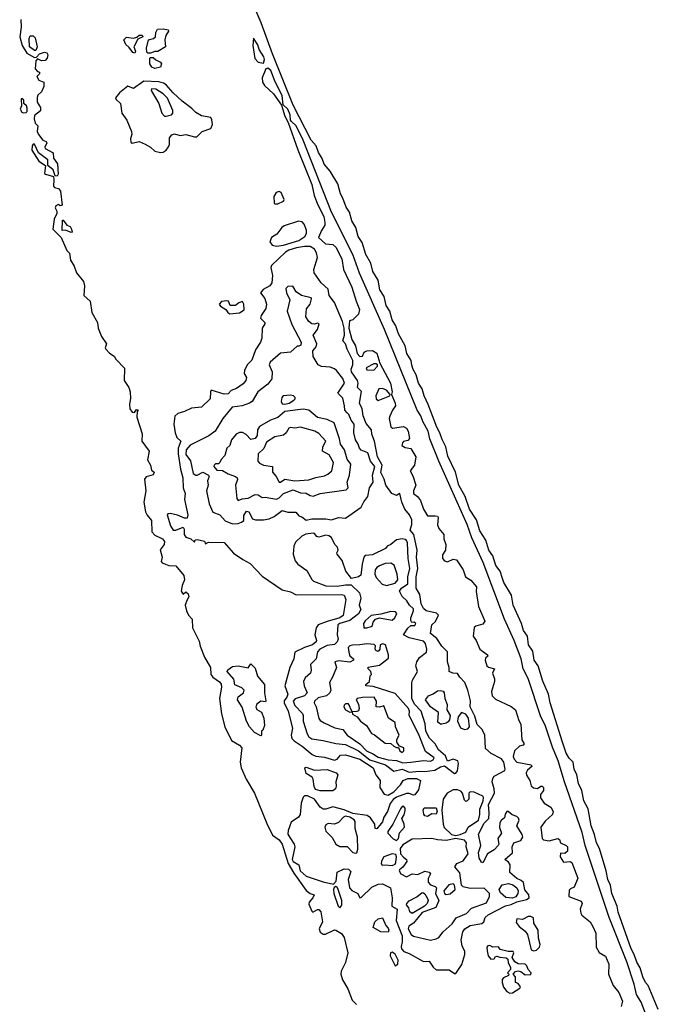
# Model space of a CAD drawing. Extents: x 2895860 to 3052244, y 542080 to 918683.
# Tile 132 of 133: x 2954320 to 2958836, y 901122 to 908087. Entities that reach past the tile are written whole.
import ezdxf

# ---------------------------------------------------------------- set-up
doc = ezdxf.new("R2010")
doc.units = 0

msp = doc.modelspace()

# ---------------------------------------------------------------- linework, layer by layer
at = {"layer": '0CON05XD'}
for points in [[(2958836, 901085), (2958763.3, 901255), (2958745, 901276.7), (2958725.8, 901315), (2958708.7, 901378.7), (2958685, 901418.8), (2958665.5, 901475), (2958643.6, 901515), (2958553.3, 901773.3), (2958544.5, 901815), (2958507.5, 901905), (2958498.5, 901965), (2958478.9, 902005), (2958468.1, 902065), (2958420, 902225), (2958397.8, 902265), (2958385, 902323.3), (2958360.6, 902385), (2958340, 902505), (2958324.4, 902534.4), (2958310.3, 902560.3), (2958295.6, 902635), (2958272.7, 902682.7), (2958260.8, 902745), (2958240.8, 902785), (2958233.3, 902835), (2958205, 902862.5), (2958185, 902897.5), (2958158, 902975), (2958070.8, 903255), (2958060, 903315), (2958018.3, 903408.3), (2957985.8, 903515), (2957959.2, 903555), (2957949.3, 903619.3), (2957918.6, 903665), (2957910, 903725), (2957882.9, 903765), (2957868.6, 903815), (2957810, 903945), (2957797.3, 904015), (2957744.6, 904104.6), (2957734.6, 904134.6), (2957717.8, 904185), (2957687.8, 904225), (2957665.5, 904295), (2957636.9, 904335), (2957615.3, 904405.3), (2957575, 904471.2), (2957549.3, 904549.3), (2957500, 904625), (2957470, 904715), (2957424.5, 904795), (2957402, 904885), (2957348.6, 904998.6), (2957333.8, 905065), (2957306.7, 905116.7), (2957292.2, 905165), (2957270.5, 905205), (2957209.5, 905365), (2957179.4, 905425), (2957165.6, 905475), (2957139.4, 905515), (2957124.6, 905574.6), (2957102, 905612), (2957093.4, 905643.4), (2957087.8, 905675), (2957058.1, 905725), (2957045, 905778.8), (2956999.4, 905865), (2956980.6, 905920.6), (2956953, 905963), (2956936.7, 906025), (2956910.5, 906065), (2956897.8, 906127.8), (2956867.5, 906175), (2956855.4, 906245), (2956818.2, 906305), (2956803.8, 906365), (2956768.5, 906425), (2956741.7, 906511.7), (2956713.8, 906553.8), (2956697.7, 906617.7), (2956669.4, 906665), (2956653.1, 906725), (2956629.7, 906759.7), (2956605.7, 906825), (2956588.1, 906855), (2956569.5, 906925), (2956515, 907016.2), (2956473.8, 907065), (2956458.8, 907105), (2956433.3, 907146.7), (2956415.7, 907195), (2956382.2, 907235), (2956255, 907482), (2956108.1, 907845), (2956027.5, 908065), (2955945, 908260)], [(2954327.5, 908087.5), (2954330, 908035), (2954320, 907965), (2954336.7, 907905), (2954370.7, 907850.7), (2954425, 907820), (2954438.3, 907821.7), (2954460, 907845), (2954495, 907856.7), (2954513, 907853), (2954518.3, 907838.3), (2954513.3, 907815), (2954500.7, 907799.3), (2954475, 907796.7), (2954445, 907810), (2954433.3, 907796.7), (2954428.3, 907738.3), (2954445, 907720), (2954460, 907715), (2954460, 907705), (2954440, 907685), (2954455, 907660), (2954490, 907645), (2954490, 907615), (2954473, 907577), (2954447.5, 907552.5), (2954443.8, 907536.2), (2954443.9, 907503.9), (2954467.5, 907465), (2954467, 907443), (2954425, 907410), (2954422.5, 907385), (2954430, 907355), (2954447.5, 907335), (2954442.5, 907295), (2954452.5, 907275), (2954482.5, 907235), (2954506.1, 907226.1), (2954512.5, 907215), (2954497.5, 907185), (2954500, 907175), (2954556.7, 907145), (2954558.3, 907108.3), (2954586.4, 907066.4), (2954592.5, 906995), (2954585, 906980), (2954571.7, 906981.7), (2954557.5, 907025), (2954520, 907055), (2954520, 907095), (2954454, 907144), (2954425, 907207.5), (2954415, 907207.5), (2954407.5, 907195), (2954406.2, 907165), (2954455, 907086.2), (2954502.5, 907055), (2954495, 907000), (2954503, 906993), (2954558.3, 906978.3), (2954562.5, 906955), (2954558.3, 906908.3), (2954565, 906900), (2954595, 906892.5), (2954607.5, 906875), (2954620, 906775), (2954605, 906770), (2954595, 906780), (2954575, 906770), (2954570, 906755), (2954581.7, 906731.7), (2954582.5, 906715), (2954563.3, 906675), (2954554.2, 906605), (2954613.3, 906545), (2954654, 906455), (2954672.5, 906435), (2954680, 906385), (2954704.4, 906344.4), (2954720.6, 906295), (2954772, 906235), (2954778.6, 906205), (2954774.2, 906135), (2954817.5, 906095), (2954830, 906015), (2954869.2, 905945), (2954875.8, 905905), (2954899.4, 905845), (2954933.3, 905795), (2954925.5, 905765), (2954929.5, 905755), (2954955, 905728.1), (2954987.8, 905707.8), (2955000.6, 905685), (2955060.7, 905620.7), (2955058.9, 905535), (2955092.7, 905485), (2955100.4, 905455), (2955103.1, 905406.9), (2955096, 905366), (2955098.1, 905335), (2955115, 905311.2), (2955131.7, 905308.3), (2955145, 905330), (2955156.7, 905326.7), (2955150, 905315), (2955147.5, 905275), (2955186.1, 905156.1), (2955184.3, 905105), (2955236, 905035), (2955224.4, 904974.4), (2955244, 904935), (2955251.1, 904901.1), (2955270, 904885), (2955263, 904867), (2955215, 904853.8), (2955203.5, 904836.5), (2955213.1, 904755), (2955197.5, 904675), (2955210.4, 904605), (2955221.7, 904581.7), (2955251.9, 904545), (2955255, 904463.3), (2955275, 904441.2), (2955330, 904415), (2955343.8, 904395), (2955341.2, 904375), (2955313.6, 904336.4), (2955328, 904285), (2955320, 904255), (2955327.5, 904245), (2955375, 904226.7), (2955425, 904223.3), (2955480, 904155), (2955485.8, 904124.2), (2955468.8, 904085), (2955462, 904045), (2955475, 904023.3), (2955495, 904040), (2955512.5, 904025), (2955516.2, 904005), (2955500.9, 903979.1), (2955490.6, 903945), (2955500.6, 903905), (2955513.3, 903873.3), (2955538.8, 903845), (2955541.2, 903785), (2955589.5, 903689.5), (2955596.7, 903655), (2955627, 903577), (2955668.8, 903505), (2955671.2, 903455), (2955686.7, 903435), (2955733.9, 903403.9), (2955745.8, 903385.8), (2955748, 903365), (2955731.8, 903285), (2955747, 903177), (2955770.6, 903085), (2955818.3, 902988.3), (2955873.3, 902955), (2955892, 902935), (2955878.1, 902835), (2955885.4, 902795), (2955921.5, 902715), (2955981.4, 902615), (2956068.8, 902401.2), (2956107.3, 902317.3), (2956154.3, 902285), (2956175, 902254), (2956218.5, 902118.5), (2956259.5, 902049.5), (2956346.8, 901926.8), (2956375, 901906), (2956402.5, 901895), (2956393.3, 901875), (2956366.2, 901845), (2956365, 901830), (2956385, 901780), (2956393, 901773), (2956425, 901792.5), (2956435, 901792.5), (2956450, 901775), (2956461.2, 901705), (2956436.7, 901655), (2956445, 901632.5), (2956465, 901617.5), (2956483, 901617), (2956545, 901647.5), (2956555, 901646.7), (2956595, 901623.3), (2956615, 901593.3), (2956641.4, 901485), (2956625, 901417.5), (2956594.2, 901355.8), (2956590, 901335), (2956603.1, 901295), (2956640.7, 901230.7), (2956670.9, 901150.9), (2956701.2, 901121.2)], [(2955245, 907850), (2955225, 907850), (2955218.3, 907858.3), (2955216.7, 907885), (2955230, 907945), (2955266.4, 907953.6), (2955280, 907965), (2955283.6, 907996.4), (2955295, 908020), (2955335, 908022.5), (2955370, 908015), (2955372.5, 908005), (2955354.1, 907975.9), (2955346.7, 907945), (2955350, 907895), (2955297, 907863), (2955275, 907862.5), (2955245, 907850)], [(2954435, 907870), (2954425, 907870), (2954390, 907895), (2954386.7, 907955), (2954395, 907972.5), (2954415, 907973.3), (2954429.5, 907959.5), (2954442.5, 907895), (2954435, 907870)], [(2955135, 907850), (2955120, 907855), (2955095, 907890), (2955070.7, 907910.7), (2955056.7, 907945), (2955075, 907963.8), (2955125, 907956.7), (2955147.5, 907962.5), (2955165, 907977.5), (2955185, 907977.5), (2955190, 907965), (2955155, 907950), (2955127.5, 907895), (2955140, 907865), (2955135, 907850)], [(2956045, 907780), (2956051.2, 907805), (2956046.7, 907825), (2956013.1, 907875), (2956005, 907909.2), (2955973, 907957), (2955968.9, 907905), (2955982.2, 907812.2), (2956006.5, 907786.5), (2956045, 907780)], [(2955275, 907742.5), (2955255, 907750), (2955240, 907775), (2955240, 907815), (2955245, 907820), (2955265, 907820), (2955283, 907803), (2955316.4, 907786.4), (2955322.5, 907775), (2955315, 907750), (2955275, 907742.5)], [(2958762.8, 901015), (2958715.8, 901135.8), (2958681.7, 901191.7), (2958666.1, 901265), (2958612.7, 901422.7), (2958488.9, 901735), (2958319.8, 902245), (2958296.7, 902336.7), (2958172, 902695), (2958126.9, 902845), (2958088.8, 902941.2), (2958035.5, 903095.5), (2958005.8, 903155), (2957916, 903426), (2957880.8, 903495), (2957866.7, 903565), (2957816.7, 903695), (2957748.6, 903845), (2957596.6, 904246.6), (2957517.5, 904422.5), (2957483.2, 904515), (2957283, 904963), (2957221.5, 905121.5), (2957209.6, 905175), (2957171.1, 905245), (2957156.2, 905285), (2957130, 905325), (2956899.8, 905895), (2956724.1, 906294.1), (2956675.7, 906425), (2956525.7, 906725), (2956325, 907233.6), (2956275, 907336), (2956243, 907367), (2956235.5, 907375.5), (2956232.9, 907415), (2956217, 907455), (2956182.5, 907485), (2956175, 907550.6), (2956126.8, 907646.8), (2956095, 907727.1), (2956075, 907744.5), (2956060.5, 907739.5), (2956035.3, 907674.7), (2956035.9, 907645), (2956051.6, 907621.6), (2956115, 907563.3), (2956171.2, 907481.2), (2956193.9, 907403.9), (2956219.2, 907359.2), (2956286.9, 907166.9), (2956385, 906920), (2956403.3, 906843.3), (2956427.3, 906777.3), (2956470, 906695), (2956477.8, 906652.2), (2956477.8, 906632.2), (2956453.3, 906595), (2956433.3, 906545), (2956482.3, 906502.3), (2956535, 906495.8), (2956555, 906478), (2956598.5, 906395), (2956609.4, 906319.4), (2956668.2, 906195), (2956698.6, 906095), (2956723.8, 906036.2), (2956715, 906003.3), (2956675, 905962.5), (2956652.5, 905957.5), (2956646.9, 905905), (2956667.9, 905825), (2956695, 905780), (2956706.2, 905725), (2956724.6, 905704.6), (2956743.6, 905706.4), (2956757.1, 905735), (2956775, 905745.5), (2956815, 905745.8), (2956845, 905728.8), (2956867.7, 905657.7), (2956942.7, 905515), (2956953.8, 905455), (2956950, 905435), (2956976.2, 905373.8), (2956977.5, 905355), (2956957.5, 905325), (2956936.7, 905283.3), (2956933.8, 905265), (2956945, 905207.5), (2956956.4, 905196.4), (2957035, 905208.9), (2957055, 905198), (2957066.9, 905175), (2957075.7, 905125), (2957065, 905110.8), (2957035, 905102.5), (2957026.4, 905093.6), (2957023.3, 905075), (2957045, 905061.4), (2957085, 905054), (2957122, 904995), (2957111.1, 904935), (2957080.5, 904895), (2957101.2, 904861.2), (2957122.3, 904795), (2957104.2, 904755), (2957105, 904735.8), (2957132.5, 904715), (2957153.5, 904685), (2957174.7, 904624.7), (2957205, 904577.5), (2957258.3, 904578.3), (2957273.8, 904573.8), (2957278.8, 904565), (2957275, 904512.5), (2957285, 904486.7), (2957318.8, 904445), (2957320, 904415), (2957334.2, 904375), (2957331.2, 904335), (2957308.8, 904301.2), (2957309.1, 904275), (2957325, 904258), (2957345, 904252), (2957385, 904270), (2957409.2, 904265), (2957456.1, 904196.1), (2957473.3, 904145), (2957510.9, 904120.9), (2957550.8, 904075), (2957548.8, 904041.2), (2957563.8, 903935), (2957608.2, 903831.8), (2957595, 903810), (2957545, 903796.5), (2957533.6, 903786.4), (2957527.7, 903725), (2957548.9, 903695), (2957574.2, 903635), (2957627.5, 903595), (2957630, 903585), (2957615, 903570), (2957612.5, 903555), (2957624.5, 903515), (2957635, 903505.6), (2957676.7, 903495), (2957662.5, 903465), (2957676.9, 903425), (2957676.9, 903405), (2957655.5, 903335), (2957660.5, 903305), (2957685, 903279.2), (2957795, 903229.4), (2957826.9, 903205), (2957849.1, 903129.1), (2957865, 903102.5), (2957871.7, 902991.7), (2957887.5, 902965), (2957880, 902955), (2957855, 902946.7), (2957819.2, 902915), (2957810, 902875), (2957816.2, 902855), (2957835, 902834), (2957936.2, 902815), (2957941.2, 902805), (2957911.5, 902778.5), (2957902, 902758), (2957903, 902743), (2957915, 902723.6), (2957928.4, 902705), (2957937.6, 902667.6), (2957953.9, 902653.9), (2957981.1, 902648.9), (2958005.4, 902665.4), (2958015, 902665.4), (2958024.4, 902655), (2958023.1, 902635), (2958002.5, 902605), (2958002, 902582), (2958028.8, 902545), (2958075, 902515.7), (2958092.5, 902485), (2958088.9, 902465), (2958035, 902418.1), (2958006.3, 902375), (2958015.7, 902295.7), (2958025, 902284.5), (2958065, 902278.9), (2958125, 902294.5), (2958136.7, 902286.7), (2958145, 902263.1), (2958185, 902246.2), (2958194, 902235), (2958195, 902204), (2958175, 902188), (2958145, 902191.2), (2958142.7, 902165), (2958165, 902127.5), (2958211.7, 902131.7), (2958225.7, 902125), (2958267.8, 902015), (2958240.3, 901949.7), (2958215, 901939.5), (2958205, 901928), (2958203.6, 901885), (2958291.4, 901851.4), (2958297.5, 901835), (2958283.3, 901795), (2958287, 901767), (2958295, 901753.3), (2958355, 901704), (2958373, 901673), (2958393.1, 901625), (2958396.2, 901525), (2958418.9, 901488.9), (2958463.1, 901463.1), (2958485.5, 901405), (2958484.5, 901334.5), (2958515.8, 901255.8), (2958558, 901205), (2958582.5, 901145), (2958573.8, 901105)], [(2955315, 907146.7), (2955335, 907150), (2955356.4, 907163.6), (2955372.7, 907187.3), (2955378.6, 907205), (2955379.3, 907250.7), (2955396.6, 907273.4), (2955415, 907278.6), (2955455, 907268.6), (2955495, 907274.6), (2955555, 907257.1), (2955572, 907258), (2955610, 907295), (2955671.7, 907318.3), (2955682.5, 907345), (2955679.1, 907379.1), (2955671.2, 907395), (2955605, 907406.2), (2955565, 907430), (2955538.3, 907458.3), (2955469.4, 907509.4), (2955405, 907570), (2955356.2, 907626.2), (2955337.7, 907637.7), (2955305, 907646.8), (2955197.8, 907652.2), (2955125, 907600), (2955085, 907616.7), (2955025, 907570), (2954998, 907535), (2955002.1, 907522.1), (2955032.5, 907495), (2955041.2, 907425), (2955078.2, 907375), (2955111.4, 907295), (2955113.9, 907276.1), (2955103.8, 907245), (2955105, 907220), (2955115, 907213.8), (2955165.9, 907225.9), (2955206.7, 907206.7), (2955245, 907186.2), (2955276.1, 907156.1), (2955315, 907146.7)], [(2955355, 907404.3), (2955392.5, 907415), (2955403.9, 907426.1), (2955402.5, 907445), (2955365, 907532), (2955335, 907562), (2955283.3, 907595), (2955253.1, 907596.9), (2955250, 907585), (2955304.3, 907495), (2955325, 907426.7), (2955343.3, 907405), (2955355, 907404.3)], [(2954345, 907427.5), (2954365, 907430), (2954371.7, 907438.3), (2954371.7, 907461.7), (2954367, 907477), (2954350, 907495), (2954348.3, 907518.3), (2954335, 907530), (2954330, 907525), (2954331.7, 907478.3), (2954323.3, 907455), (2954335, 907432.5), (2954345, 907427.5)], [(2956125, 906783.1), (2956145, 906784.5), (2956185, 906802), (2956189.2, 906815), (2956170, 906865), (2956155, 906870.8), (2956133.8, 906865), (2956116, 906835), (2956119.4, 906789.4), (2956125, 906783.1)], [(2954685, 906582.5), (2954645, 906597.5), (2954620, 906595), (2954621.7, 906668.3), (2954628.3, 906668.3), (2954652.5, 906632.5), (2954677.5, 906625), (2954687.5, 906605), (2954690, 906585), (2954685, 906582.5)], [(2956135.5, 906485.5), (2956185, 906492.2), (2956295, 906525.6), (2956337.5, 906552.5), (2956348.1, 906575), (2956348.3, 906598.3), (2956331.3, 906641.3), (2956317.3, 906657.3), (2956292.3, 906662.3), (2956191.2, 906628.8), (2956173.5, 906616.5), (2956139.3, 906570.7), (2956101.8, 906545), (2956090, 906515), (2956105, 906492.5), (2956135.5, 906485.5)], [(2957405, 901340), (2957447.7, 901402.3), (2957467.5, 901475), (2957467.5, 901495), (2957450, 901535), (2957442.5, 901575), (2957454.4, 901635), (2957468.6, 901655), (2957505, 901678.2), (2957587.7, 901692.3), (2957602.5, 901705), (2957612, 901735), (2957633.1, 901755), (2957755, 901817.5), (2957795, 901826.7), (2957835, 901845.6), (2957905, 901862.3), (2957922.1, 901875), (2957919.3, 901895), (2957892.4, 901932.4), (2957882.6, 901982.6), (2957867, 901997), (2957835, 902011.2), (2957786.9, 902055), (2957788.5, 902108.5), (2957777, 902127), (2957750, 902145), (2957805, 902193.3), (2957803.5, 902235), (2957815, 902262.9), (2957865, 902280.4), (2957877.5, 902305), (2957872.7, 902322.7), (2957834.7, 902384.7), (2957851.2, 902425), (2957847.3, 902437.3), (2957835, 902449.1), (2957801.9, 902461.9), (2957775, 902485.6), (2957764.7, 902485.3), (2957753.6, 902466.4), (2957748.8, 902441.2), (2957725, 902422.5), (2957715.2, 902404.8), (2957713.3, 902373.3), (2957727.5, 902332.5), (2957700.8, 902295), (2957708.8, 902255), (2957704.6, 902245), (2957675.3, 902214.7), (2957629.2, 902185), (2957595, 902123.3), (2957585, 902126.2), (2957568.5, 902155), (2957564.5, 902195), (2957580.7, 902245), (2957565.3, 902325), (2957605, 902402.5), (2957637.1, 902435), (2957640.8, 902475), (2957634.6, 902535), (2957677.3, 902615), (2957675.7, 902645.7), (2957661.8, 902695), (2957665, 902718.8), (2957675, 902736.4), (2957750, 902775), (2957752.5, 902785), (2957743.9, 902833.9), (2957727.7, 902857.7), (2957655, 902896.2), (2957615, 902931.9), (2957608.3, 903028.3), (2957586.9, 903066.9), (2957555, 903100), (2957538.9, 903158.9), (2957504.6, 903225), (2957507.9, 903267.9), (2957489.2, 903345), (2957468.6, 903398.6), (2957432.5, 903435), (2957415, 903462), (2957383.9, 903463.9), (2957357.5, 903475), (2957356.2, 903505), (2957344.6, 903544.6), (2957345.6, 903615), (2957305.6, 903655), (2957268.9, 903708.9), (2957224.4, 903745), (2957234.4, 903805), (2957259.5, 903830.5), (2957282, 903875), (2957268.3, 903888.3), (2957195, 903904.7), (2957175, 903921.8), (2957157.9, 903955), (2957150.6, 904020.6), (2957123.8, 904065), (2957122.7, 904145), (2957135.8, 904205), (2957126.4, 904283.6), (2957130, 904335), (2957106.4, 904445), (2957081.8, 904475), (2957093.8, 904516.2), (2957091.9, 904548.1), (2957075.4, 904585.4), (2957044.7, 904625), (2957023.5, 904675), (2957007.5, 904735), (2956985, 904720), (2956950.8, 904735), (2956908.6, 904795), (2956897.7, 904837.7), (2956874.3, 904884.3), (2956884.2, 904935), (2956850.2, 904995), (2956828.8, 905105), (2956809.4, 905155), (2956807.5, 905185), (2956769.3, 905229.3), (2956750, 905285), (2956742.2, 905335), (2956723.1, 905375), (2956736.4, 905456.4), (2956710, 905485), (2956713.1, 905515), (2956708.1, 905535), (2956666.7, 905595), (2956664.5, 905615), (2956676, 905645), (2956675.8, 905675), (2956635.6, 905755), (2956624.4, 905794.4), (2956606.2, 905815), (2956616, 905855), (2956613.5, 905905), (2956601.7, 905951.7), (2956565, 906041.2), (2956546.5, 906086.5), (2956508.6, 906135), (2956500.5, 906180.5), (2956452.1, 906225), (2956403.3, 906295), (2956400, 906320), (2956425.7, 906405), (2956418.3, 906438.3), (2956403.6, 906463.6), (2956375, 906481.4), (2956335, 906483.5), (2956276.9, 906473.1), (2956223.9, 906456.1), (2956198.7, 906441.3), (2956101.3, 906348.7), (2956095.8, 906335), (2956106.8, 906276.8), (2956103.6, 906225), (2956088.2, 906205), (2956041.8, 906178.2), (2956022, 906155), (2956054, 906115), (2956064.3, 906075), (2956061.4, 906045), (2956028, 905995), (2956022, 905975), (2956052.5, 905945), (2956052.5, 905935), (2956034.3, 905905), (2956031.9, 905835), (2956023.7, 905806.3), (2955987.4, 905752.6), (2955962.7, 905677.3), (2955928.9, 905645), (2955909.2, 905605), (2955908, 905585), (2955923.3, 905555), (2955918.8, 905535), (2955899.5, 905510.5), (2955852.7, 905477.3), (2955816, 905464), (2955795, 905439.2), (2955765, 905437.5), (2955675, 905466), (2955668.8, 905455), (2955667.5, 905405), (2955606, 905345), (2955535, 905338.9), (2955486, 905315), (2955437.9, 905302.1), (2955417.1, 905282.9), (2955410, 905225), (2955419.1, 905165), (2955432.1, 905132.1), (2955460, 905105), (2955439.5, 905055), (2955439.5, 905015), (2955456.2, 904906.2), (2955472.5, 904845), (2955476, 904775), (2955490, 904735), (2955486.4, 904693.6), (2955510, 904585), (2955505, 904560), (2955485, 904560), (2955435, 904581.1), (2955385, 904592.9), (2955368.3, 904591.7), (2955362, 904585), (2955385.5, 904505.5), (2955405, 904476.2), (2955425, 904476), (2955477, 904497), (2955483, 904483), (2955483.8, 904446.2), (2955495, 904426.7), (2955530, 904415), (2955555, 904390), (2955561.7, 904408.3), (2955575, 904410), (2955627, 904397), (2955635, 904380), (2955655, 904390), (2955765, 904389.2), (2955832.2, 904312.2), (2955897.3, 904267.3), (2955950.5, 904240.5), (2956035, 904151.2), (2956175, 904053.1), (2956235, 904039.2), (2956275, 904018), (2956595, 904020.8), (2956615.6, 904015), (2956625.3, 903985), (2956607.8, 903872.2), (2956585, 903855.9), (2956495, 903830.8), (2956430.8, 903805), (2956416.9, 903785), (2956406.7, 903735), (2956420, 903695), (2956416.9, 903685), (2956390, 903665), (2956335, 903646.4), (2956266.1, 903613.9), (2956259.1, 903565), (2956230.7, 903505), (2956195.7, 903375), (2956215.6, 903315), (2956209.6, 903295), (2956191.2, 903268.8), (2956190, 903255), (2956218.8, 903195), (2956248.8, 903075), (2956238.9, 903025), (2956245, 903001.4), (2956260, 902985), (2956318.7, 902948.7), (2956387.8, 902887.8), (2956415, 902876.2), (2956475, 902868.9), (2956545, 902848.1), (2956564.5, 902855.5), (2956587.5, 902885), (2956622.9, 902887.1), (2956725, 902855.3), (2956819.5, 902795), (2956837.9, 902745), (2956868.8, 902705), (2956867.5, 902655), (2956898.5, 902608.5), (2956925, 902600.9), (2956964.8, 902625.2), (2957014, 902675), (2957031.2, 902705), (2957065, 902717.9), (2957125, 902720), (2957155.4, 902705.4), (2957140.3, 902639.7), (2957115, 902602.5), (2957105, 902600), (2957075, 902613.5), (2957055, 902611.8), (2956985, 902587.8), (2956960.4, 902569.6), (2956938.8, 902541.2), (2956921.8, 902485), (2956895.6, 902445), (2956885, 902412.5), (2956845, 902363.3), (2956833.8, 902365), (2956831.2, 902395), (2956800.6, 902440.6), (2956777.8, 902457.8), (2956675, 902470.5), (2956615, 902497.4), (2956535, 902518.2), (2956485, 902502.8), (2956465, 902503.1), (2956445, 902515.5), (2956405, 902572.5), (2956355, 902595.8), (2956335, 902596.2), (2956325, 902587.5), (2956310.8, 902545), (2956302.5, 902465), (2956292, 902445), (2956240.8, 902409.3), (2956218.1, 902351.9), (2956216.7, 902325), (2956230.7, 902300.7), (2956260.5, 902255), (2956266.7, 902235), (2956247.3, 902145), (2956255, 902131.8), (2956295, 902108.8), (2956303.6, 902065), (2956345, 902029.1), (2956465, 901987.3), (2956538.1, 901971.9), (2956556.9, 901993.1), (2956565, 902056.7), (2956615, 902079.4), (2956645, 902078.1), (2956662.3, 902062.3), (2956641.8, 902005), (2956651.5, 901945), (2956667.8, 901927.8), (2956712, 901905), (2956725, 901873.8), (2956735, 901876.7), (2956810.4, 901949.6), (2956855, 901970.9), (2956885, 901972.8), (2956941.9, 901945), (2956954.5, 901875), (2956951.1, 901815), (2956988.6, 901795), (2956981.6, 901715), (2957024.2, 901605), (2957025.7, 901564.3), (2957018.3, 901531.7), (2957020.6, 901515), (2957035.5, 901495.5), (2957075, 901481.1), (2957175, 901424), (2957215, 901426.2), (2957243.6, 901383.6), (2957265, 901366), (2957356.4, 901366.4), (2957395, 901340), (2957405, 901340)], [(2955825, 904521.2), (2955865, 904522.1), (2955888.8, 904531.2), (2955904, 904545), (2955905, 904580), (2955925, 904611.2), (2955941.2, 904605), (2955966.7, 904556.7), (2955988, 904548), (2956045, 904548.2), (2956084, 904556), (2956118.4, 904571.6), (2956175, 904615.8), (2956215, 904603.5), (2956272, 904602), (2956295, 904576.7), (2956315, 904570), (2956345, 904547.5), (2956385, 904556.2), (2956484.1, 904555.9), (2956525, 904549.4), (2956575, 904564.2), (2956625, 904560.8), (2956735, 904638.1), (2956753.6, 904676.4), (2956782.3, 904715), (2956793.6, 904775), (2956819.1, 904815), (2956815.8, 904865), (2956832.2, 904925), (2956801.2, 904965), (2956781.8, 905021.8), (2956735, 905042.5), (2956722.9, 905055), (2956713.8, 905083.8), (2956694.4, 905115), (2956682.3, 905165), (2956686.2, 905225), (2956664.8, 905255), (2956648, 905295), (2956635.9, 905305.9), (2956618.9, 905325), (2956618, 905355), (2956605, 905408.8), (2956570.8, 905445), (2956616.9, 905515), (2956605, 905547.5), (2956561.4, 905605), (2956545, 905617.5), (2956515, 905628.8), (2956455, 905633.5), (2956430.8, 905645), (2956394.3, 905704.3), (2956393.3, 905745), (2956416.5, 905773.5), (2956421.1, 905795), (2956396.2, 905855), (2956426.7, 905895), (2956437.5, 905935), (2956425, 905940), (2956405, 905933.3), (2956385, 905936), (2956365, 905952), (2956344.4, 905985), (2956347.7, 906042.3), (2956374.2, 906075), (2956383.3, 906113.3), (2956380, 906120), (2956312.5, 906135), (2956275, 906162.5), (2956251.7, 906201.7), (2956215, 906199.2), (2956202, 906185), (2956207.1, 906155), (2956230.8, 906105), (2956210.6, 906025), (2956245, 905931.2), (2956311.2, 905805), (2956308.8, 905785), (2956295, 905776.7), (2956281.7, 905778.3), (2956235, 905734.2), (2956165, 905727.1), (2956091.2, 905665), (2956084, 905645), (2956105.4, 905595.4), (2956103.8, 905546.2), (2956075, 905508.9), (2956004.2, 905455), (2955963.2, 905386.8), (2955945, 905374), (2955893.8, 905356.2), (2955822.5, 905345), (2955756, 905265), (2955701.2, 905175), (2955657.6, 905142.4), (2955525, 905077.3), (2955497.9, 905045), (2955495, 905010), (2955526.9, 904966.9), (2955547.1, 904877.1), (2955565, 904864.4), (2955575.7, 904864.3), (2955615, 904887.1), (2955656.2, 904865), (2955660, 904855), (2955647.5, 904825), (2955653.9, 904793.9), (2955641.2, 904755), (2955661, 904661), (2955685, 904602.5), (2955735, 904583.8), (2955772.6, 904542.6), (2955825, 904521.2)], [(2955805, 906006.6), (2955875, 906014.2), (2955906.7, 906035), (2955905.6, 906075), (2955895, 906093.3), (2955870, 906085), (2955845.7, 906064.3), (2955808.8, 906065), (2955796.9, 906095), (2955785, 906098.7), (2955747.3, 906092.7), (2955730, 906075), (2955740.2, 906060.2), (2955777.7, 906037.7), (2955791.1, 906015), (2955805, 906006.6)], [(2956825, 905607.5), (2956850, 905635), (2956850, 905645), (2956841.7, 905651.7), (2956825, 905652), (2956770, 905625), (2956775, 905610), (2956825, 905607.5)], [(2956855, 905392.9), (2956937.5, 905425), (2956940, 905435), (2956915, 905466.7), (2956885, 905478.8), (2956860, 905475), (2956837.5, 905425), (2956841.4, 905405), (2956855, 905392.9)], [(2956195, 905366.7), (2956225, 905373.8), (2956257.5, 905395), (2956267.5, 905405), (2956267.5, 905415), (2956255.8, 905425.8), (2956235, 905431.2), (2956182.5, 905425), (2956173.3, 905415), (2956170, 905385), (2956175, 905370), (2956195, 905366.7)], [(2955865, 904686.2), (2955893.3, 904696.7), (2955935, 904701.5), (2955985, 904727.5), (2956006.2, 904725), (2956035, 904706), (2956055, 904708.1), (2956135, 904694.2), (2956155, 904704), (2956185, 904734.2), (2956255, 904761.2), (2956305, 904740), (2956345, 904738), (2956375, 904720), (2956395, 904715.6), (2956445, 904734.2), (2956627.9, 904762.1), (2956642.5, 904775), (2956636.7, 904815), (2956652.8, 904865), (2956661.7, 904941.7), (2956635, 904978.8), (2956617.1, 905045), (2956588.5, 905085), (2956582.1, 905122.1), (2956544.1, 905234.1), (2956495, 905258.2), (2956425, 905272.5), (2956365, 905325.8), (2956325, 905331.4), (2956195, 905314.4), (2956145, 905273.1), (2956093.8, 905255), (2956015, 905209.2), (2956001.2, 905185), (2956000, 905145), (2955985, 905124.2), (2955955, 905116.7), (2955921.4, 905151.4), (2955895, 905167.5), (2955875, 905166.7), (2955850, 905155), (2955818.6, 905115), (2955805.5, 905074.5), (2955784.6, 905055.4), (2955771.2, 905005), (2955744.4, 904975.6), (2955735, 904954.2), (2955725, 904945.6), (2955705, 904944.2), (2955694.6, 904935.4), (2955693.8, 904925), (2955715, 904900), (2955755, 904898.6), (2955793.5, 904873.5), (2955846.7, 904855), (2955858.8, 904845), (2955860.8, 904835), (2955847.1, 904795), (2955855, 904700), (2955865, 904686.2)], [(2956165, 904814.2), (2956195, 904835.7), (2956265, 904823.9), (2956365, 904831.8), (2956415, 904849.4), (2956475, 904859.5), (2956498.9, 904871.1), (2956526.7, 904895), (2956538.8, 904955), (2956508.7, 905008.7), (2956461.2, 905035), (2956464.3, 905065), (2956485.6, 905105), (2956435, 905158.6), (2956406.7, 905175), (2956305, 905204.4), (2956265, 905198.1), (2956235, 905201.1), (2956223.4, 905196.6), (2956204.5, 905165), (2956185, 905147.3), (2956125, 905136.7), (2956065, 905098.1), (2956046.7, 905053.3), (2956006, 905015), (2956004.3, 904964.3), (2956015, 904948.8), (2956045, 904935.6), (2956107.5, 904925), (2956106.7, 904885), (2956134.3, 904855), (2956153.8, 904815), (2956165, 904814.2)], [(2957395, 902754.5), (2957405, 902755.7), (2957415, 902773.3), (2957422.9, 902825), (2957418.8, 902845), (2957385.5, 902855.5), (2957345, 902842.5), (2957330.3, 902880.3), (2957282.2, 902922.2), (2957257.3, 902965), (2957218.9, 903005), (2957192.7, 903055), (2957186.6, 903105), (2957160, 903195), (2957112.4, 903245), (2957092.1, 903285), (2957093.3, 903395), (2957098.8, 903415), (2957134, 903475), (2957121.2, 903515), (2957128.6, 903545), (2957146.9, 903575), (2957196.5, 903613.5), (2957200, 903635), (2957189.1, 903675), (2957175, 903690.5), (2957073.3, 903715), (2957033.3, 903735), (2957065, 903783.3), (2957085, 903802.5), (2957115, 903802), (2957121.2, 903815), (2957110, 903825), (2957093.3, 903823.3), (2957086.4, 903836.4), (2957086, 903855), (2957106, 903905), (2957105, 903920), (2957075.8, 903945), (2957058.8, 903975), (2957025.6, 904005.6), (2957005.7, 904045), (2957020, 904065), (2957064.6, 904095), (2957064.1, 904145), (2957077.9, 904205), (2957066.4, 904275), (2957061.8, 904385), (2957055, 904402.9), (2957045, 904409.6), (2957025, 904413.6), (2956985, 904406.5), (2956945, 904374.2), (2956917.5, 904362.5), (2956907.5, 904345), (2956815, 904301.8), (2956763.2, 904296.8), (2956754.5, 904285.5), (2956742.1, 904235), (2956731.7, 904158.3), (2956715, 904145.6), (2956666.4, 904133.6), (2956625.8, 904185), (2956601.3, 904261.3), (2956566.2, 904305), (2956563.8, 904315), (2956571.2, 904335), (2956566.7, 904355), (2956549.2, 904375), (2956524.6, 904424.6), (2956506.3, 904436.3), (2956485, 904439.5), (2956435, 904425.6), (2956421.2, 904431.2), (2956405, 904452), (2956394.3, 904454.3), (2956342.5, 904447.5), (2956315, 904433.8), (2956269.5, 904390.5), (2956257.7, 904362.3), (2956254, 904305), (2956268.3, 904258.3), (2956286.7, 904235), (2956350.2, 904190.2), (2956385.9, 904125.9), (2956397.5, 904115), (2956485, 904082.9), (2956565, 904079.6), (2956625, 904090), (2956665, 904088), (2956722.9, 904032.9), (2956732.9, 903995), (2956721.2, 903945), (2956733.3, 903915), (2956715.7, 903885), (2956655, 903837.5), (2956584.2, 903815), (2956570, 903805), (2956565.6, 903735), (2956572.9, 903705), (2956565.6, 903685), (2956545, 903667.3), (2956495, 903658.8), (2956442.7, 903635), (2956426.5, 903615), (2956416, 903565), (2956376.2, 903525), (2956380, 903485), (2956375.8, 903465), (2956339.7, 903430.3), (2956327.5, 903405), (2956332, 903375), (2956354, 903325), (2956334.3, 903305), (2956268.3, 903281.7), (2956253.2, 903265), (2956266.4, 903236.4), (2956320.7, 903179.3), (2956325.5, 903165), (2956323.5, 903125), (2956351.8, 903035), (2956365, 903013.3), (2956385, 902999.5), (2956465, 902987.8), (2956555, 902965.8), (2956625, 902960.5), (2956715, 902914.3), (2956795, 902850.9), (2956905.7, 902815), (2956965, 902772), (2957025, 902786.1), (2957075, 902763), (2957145, 902771), (2957185, 902767.6), (2957255, 902777.1), (2957295, 902802), (2957325, 902808.9), (2957395, 902754.5)], [(2956915, 904084.2), (2956975, 904100), (2956993.8, 904125), (2956989.7, 904165), (2956967, 904227), (2956945, 904242.9), (2956905, 904240), (2956865, 904224.4), (2956845, 904211.4), (2956833.6, 904195), (2956831.5, 904165), (2956841.1, 904141.1), (2956884, 904094), (2956915, 904084.2)], [(2956775, 903783.8), (2956805, 903793.3), (2956815, 903802.5), (2956820, 903825), (2956835, 903845.7), (2956865, 903855.7), (2956955, 903839.7), (2956973.2, 903855), (2956987.3, 903887.3), (2956977.2, 903897.2), (2956945, 903900.5), (2956875, 903880.5), (2956805, 903871.5), (2956764, 903835), (2956752, 903815), (2956753.3, 903785), (2956775, 903783.8)], [(2957030.2, 902830.2), (2957085, 902834.8), (2957175, 902847.5), (2957225, 902842.8), (2957245, 902851.8), (2957250.6, 902865), (2957188.9, 902908.9), (2957139.5, 903035), (2957074.4, 903165), (2957077.7, 903195), (2957070, 903215), (2956975, 903320.4), (2956819.7, 903369.7), (2956767.5, 903375), (2956767.5, 903385), (2956793.3, 903405), (2956797.5, 903445), (2956807.5, 903455), (2956803.3, 903475), (2956783.3, 903495), (2956783.6, 903506.4), (2956865, 903521.2), (2956928.7, 903571.3), (2956928.9, 903595), (2956907.8, 903665), (2956888.3, 903671.7), (2956870, 903665), (2956867.5, 903635), (2956855, 903618), (2956838.8, 903625), (2956833.9, 903636.1), (2956837, 903657), (2956827.5, 903667.5), (2956775, 903671.8), (2956726.4, 903663.6), (2956673.3, 903663.3), (2956655, 903657.4), (2956643.3, 903645), (2956647.1, 903612.9), (2956655, 903586.2), (2956680, 903565), (2956680, 903555), (2956655, 903542), (2956577.5, 903552.5), (2956547.5, 903545), (2956560, 903505), (2956532.5, 903435), (2956511.4, 903398.6), (2956519.2, 903345), (2956513.2, 903325), (2956488.5, 903305), (2956430.8, 903289.2), (2956405.4, 903265), (2956401.9, 903255), (2956417.1, 903225), (2956434.3, 903144.3), (2956445, 903130), (2956473, 903113), (2956547.4, 903077.4), (2956605, 903065.4), (2956636.7, 903025), (2956725, 902964.6), (2956772.2, 902915), (2956822.2, 902892.2), (2956855, 902869.6), (2956925, 902852), (2956985, 902845.4), (2957030.2, 902830.2)], [(2956025, 903020), (2955981.2, 903045), (2955944, 903085), (2955924.3, 903125), (2955893.3, 903223.3), (2955860.8, 903275), (2955864.2, 903295.8), (2955903.3, 903325), (2955906.7, 903345), (2955890, 903360), (2955842.5, 903382.5), (2955835, 903422.5), (2955786.7, 903475), (2955792.3, 903487.7), (2955825, 903511.2), (2955865, 903516.2), (2955935, 903502.5), (2955955, 903530), (2955985, 903500), (2956002.5, 903442.5), (2956051.2, 903385), (2956051.2, 903325), (2956061.7, 903268.3), (2956057.5, 903262.5), (2956025, 903266.7), (2955998, 903245), (2955990, 903225), (2955997.5, 903207.5), (2956029.2, 903189.2), (2956046.7, 903145), (2956050, 903095), (2956038.3, 903061.7), (2956030, 903055), (2956030, 903025), (2956025, 903020)], [(2957295, 903102.5), (2957276.7, 903116.7), (2957280.6, 903185), (2957225, 903226.4), (2957190, 903275), (2957212, 903305), (2957245, 903317.1), (2957275, 903338.5), (2957295, 903342.3), (2957315, 903336.9), (2957322.5, 903325), (2957327.5, 903285), (2957342.2, 903242.2), (2957339.7, 903205), (2957363.5, 903165), (2957358.8, 903135), (2957349, 903121), (2957335, 903110.9), (2957305, 903103.8), (2957295, 903102.5)], [(2957025, 902903.8), (2957036.2, 902915), (2957036.2, 902935), (2957007, 902947), (2956987.5, 902975), (2956987.5, 902995), (2957002.5, 903025), (2956978.1, 903085), (2956975.6, 903115.6), (2956928.8, 903145), (2956895, 903232.5), (2956865, 903223.8), (2956840, 903225), (2956844.2, 903265), (2956826.2, 903295), (2956745, 903292.2), (2956706.7, 903285), (2956698.8, 903275), (2956715.6, 903245), (2956720.8, 903215), (2956715, 903197.5), (2956705, 903193.3), (2956670, 903190), (2956645, 903247.5), (2956625, 903247.5), (2956615, 903237.5), (2956611.2, 903225), (2956623.8, 903205), (2956655, 903187.5), (2956670, 903190), (2956673.3, 903175), (2956705.8, 903155.8), (2956730, 903125), (2956772.9, 903092.9), (2956807.7, 903037.7), (2956828.3, 903028.3), (2956905, 902970), (2956945, 902967.5), (2956965, 902947.5), (2956985, 902937.5), (2956998.3, 902938.3), (2957007.5, 902915), (2957025, 902903.8)], [(2957465, 903064.7), (2957488.9, 903071.1), (2957501.5, 903085), (2957494.6, 903145), (2957475, 903174.5), (2957445, 903186), (2957421.8, 903155), (2957415.5, 903125), (2957437.2, 903077.2), (2957465, 903064.7)], [(2956535, 902632.5), (2956445, 902632.9), (2956411.4, 902641.4), (2956401.3, 902661.3), (2956395.8, 902715), (2956387.4, 902727.4), (2956346, 902755), (2956337.5, 902795), (2956345, 902800), (2956405, 902778.1), (2956495, 902781.9), (2956558.8, 902758.8), (2956568.8, 902745), (2956556.2, 902695), (2956558.8, 902665), (2956553.3, 902645), (2956535, 902632.5)], [(2957405, 902316), (2957435, 902322.7), (2957475, 902340), (2957492.5, 902375), (2957563.8, 902425), (2957574.4, 902464.4), (2957575, 902502.5), (2957597.9, 902562.1), (2957600.8, 902585), (2957594.4, 902594.4), (2957535, 902622.2), (2957505.8, 902624.2), (2957495.8, 902614.2), (2957495, 902572.5), (2957485, 902560), (2957475, 902557.5), (2957466.4, 902566.4), (2957451.1, 902615), (2957439.1, 902629.1), (2957415, 902639.7), (2957385, 902639.7), (2957342.2, 902615), (2957315, 902573.8), (2957304.2, 902495.8), (2957315.3, 902395), (2957322.4, 902372.4), (2957372.4, 902322.4), (2957405, 902316)], [(2956985, 902281.5), (2956999.1, 902295), (2957006.7, 902335), (2957041.1, 902375), (2957038.9, 902395), (2957021.4, 902435), (2957038.7, 902461.3), (2957046.9, 902493.1), (2957045, 902510), (2957035, 902524), (2957025, 902520.8), (2957013.3, 902505), (2956959.1, 902395), (2956922.5, 902345), (2956922.4, 902332.4), (2956961.9, 902291.9), (2956985, 902281.5)], [(2957205, 902450.8), (2957185, 902454.2), (2957177.2, 902467.2), (2957172.7, 902495), (2957179.3, 902510.7), (2957265, 902510.5), (2957272, 902485), (2957265, 902465.7), (2957235, 902470), (2957205, 902450.8)], [(2956695, 902190), (2956705, 902194), (2956711.3, 902218.7), (2956709.4, 902305), (2956692.2, 902365), (2956691.2, 902415), (2956685, 902426.9), (2956655, 902446.2), (2956625, 902452.2), (2956610, 902445), (2956575, 902408.9), (2956545, 902396.9), (2956500.4, 902399.6), (2956485, 902391.1), (2956478.9, 902375), (2956485.8, 902345.8), (2956530.6, 902300.6), (2956555, 902254.3), (2956585, 902238.9), (2956635, 902236.9), (2956675, 902195.6), (2956695, 902190)], [(2957225, 901575.6), (2957265, 901584.2), (2957285, 901594), (2957315.7, 901635), (2957378, 901692), (2957406, 901734), (2957480.8, 901765), (2957515, 901800.8), (2957620.4, 901839.6), (2957642.4, 901885), (2957642.4, 901905), (2957605, 901943.4), (2957505, 901941.5), (2957455, 901952.2), (2957443.6, 901965), (2957432.7, 902052.7), (2957397.5, 902095), (2957412, 902118), (2957455, 902135.6), (2957490.6, 902185), (2957476.7, 902235), (2957479.2, 902265), (2957465, 902282.5), (2957405, 902293.9), (2957335, 902279.6), (2957274.6, 902284.6), (2957234.4, 902295.6), (2957095, 902289.2), (2957029.7, 902250.3), (2957009.4, 902225), (2957012, 902185), (2957035, 902162.5), (2957055, 902146), (2957058, 902132), (2957029.3, 902090.7), (2957006.4, 902073.6), (2957004, 902065), (2957016.2, 902045), (2957055, 902024.2), (2957094.5, 902045.5), (2957135, 902039.2), (2957185, 902062.5), (2957215, 902057.1), (2957225.5, 902045), (2957207.8, 902012.2), (2957208.2, 901985), (2957225, 901967.1), (2957258.8, 901955), (2957266.5, 901946.5), (2957261.2, 901905), (2957284.7, 901855), (2957263.4, 901806.6), (2957165, 901770.7), (2957105, 901696.2), (2957071.4, 901675), (2957067.5, 901655), (2957089.3, 901615), (2957105, 901602.8), (2957225, 901575.6)], [(2956955, 902104.2), (2956975, 902112.5), (2956980, 902125), (2956985.7, 902165), (2956980.3, 902180.3), (2956955, 902185.5), (2956895, 902164), (2956878, 902135), (2956876.4, 902116.4), (2956882.5, 902105), (2956905, 902109.2), (2956955, 902104.2)], [(2956585, 901804.2), (2956597.6, 901822.4), (2956597.2, 901855), (2956573.1, 901935), (2956565, 901950), (2956555, 901954), (2956543.2, 901946.8), (2956538.6, 901935), (2956540.5, 901905), (2956571.4, 901815), (2956585, 901804.2)], [(2957335, 901897.3), (2957365, 901902.5), (2957398.9, 901935), (2957395.4, 901965), (2957385, 901973.1), (2957353.9, 901966.1), (2957319.5, 901925), (2957323.1, 901905), (2957335, 901897.3)], [(2957805, 901872.8), (2957757.5, 901877.5), (2957720.4, 901910.4), (2957711.8, 901935), (2957732.9, 901967.1), (2957776.8, 901976.8), (2957806.3, 901966.3), (2957835.9, 901945), (2957845.8, 901925), (2957843.3, 901905), (2957828, 901882), (2957805, 901872.8)], [(2957095, 901764.4), (2957079.2, 901775), (2957072, 901805), (2957054.3, 901824.3), (2957057.8, 901835), (2957075, 901854.5), (2957128.2, 901881.8), (2957165, 901911.9), (2957175, 901910.6), (2957185, 901904.2), (2957205, 901870), (2957208.5, 901855), (2957200.9, 901835), (2957181.5, 901815), (2957095, 901764.4)], [(2956925, 901632.5), (2956875, 901634.2), (2956820, 901665), (2956832.5, 901705), (2956853.9, 901726.1), (2956885, 901732.5), (2956909.3, 901679.3), (2956925, 901660), (2956930, 901645), (2956925, 901632.5)], [(2957955, 901499.1), (2957975, 901504.5), (2957995.4, 901525), (2958000.9, 901545), (2957989.3, 901589.3), (2957985.4, 901645), (2957956, 901695), (2957952.3, 901732.3), (2957935, 901741.8), (2957916.9, 901743.1), (2957875, 901722.5), (2957835, 901725.8), (2957830.3, 901700.3), (2957851.6, 901671.6), (2957895, 901638.2), (2957911.5, 901615), (2957936.4, 901506.4), (2957955, 901499.1)], [(2957785, 901200), (2957805, 901203.3), (2957857.5, 901235), (2957861.2, 901245), (2957845, 901268.8), (2957826.7, 901276.7), (2957826.4, 901316.4), (2957810, 901335), (2957827, 901353), (2957845, 901358.8), (2957865, 901353.8), (2957895, 901330), (2957935, 901332.9), (2957936, 901345), (2957915, 901367.5), (2957906, 901395), (2957895, 901405.8), (2957845, 901408), (2957822.1, 901422.1), (2957801.7, 901451.7), (2957813.3, 901485), (2957810, 901495), (2957775, 901495.8), (2957718.3, 901508.3), (2957705, 901527.5), (2957667, 901527), (2957645, 901537.5), (2957630, 901535), (2957623.9, 901526.1), (2957625, 901500), (2957633.8, 901465), (2957651.7, 901441.7), (2957675, 901443.3), (2957685, 901460), (2957695, 901462.5), (2957714.3, 901454.3), (2957759.5, 901449.5), (2957772, 901442), (2957773.5, 901415), (2957790.8, 901385), (2957791.7, 901368.3), (2957770, 901345), (2957780, 901335), (2957777.5, 901325), (2957741.7, 901308.3), (2957733, 901297), (2957733, 901277), (2957742.1, 901242.1), (2957765, 901213.3), (2957785, 901200)], [(2956975, 901393.3), (2956993.6, 901406.4), (2956997.5, 901435), (2956975.4, 901475.4), (2956955, 901491.5), (2956942.5, 901485), (2956940.5, 901465), (2956975, 901393.3)]]:
    msp.add_lwpolyline(points, dxfattribs=at)

doc.saveas('drawing.dxf')
